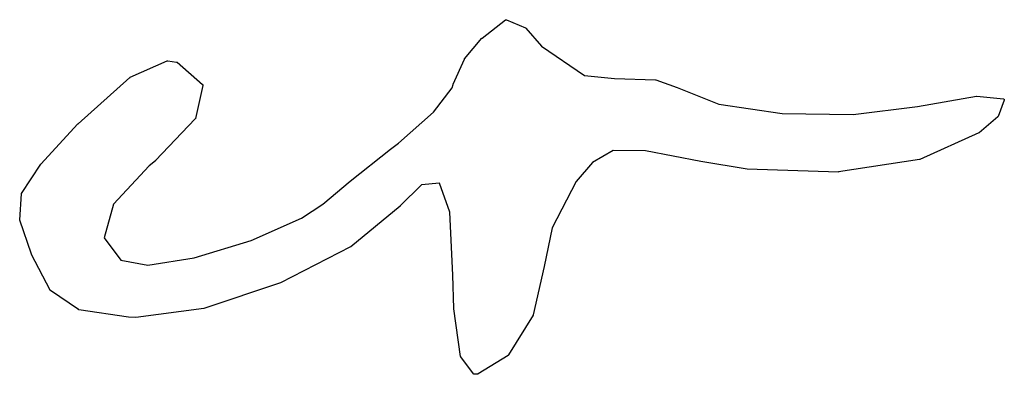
# Model space of a CAD drawing. Extents: x 3.09 to 8.99, y -6.18 to -2.41.
# Tile 34 of 119: x 7.7788 to 7.9629, y -6.0719 to -6.0056. Entities that reach past the tile are written whole.
import ezdxf

# ---------------------------------------------------------------- set-up
doc = ezdxf.new("R2010")
doc.units = 0
doc.header["$MEASUREMENT"] = 0
doc.layers.add('BLACK', color=7, linetype='CONTINUOUS')

msp = doc.modelspace()

# ---------------------------------------------------------------- linework, layer by layer
at = {"layer": 'BLACK', "linetype": 'CONTINUOUS'}
for p, q in [((7.86524, -6.009), (7.86961, -6.00562)), ((7.86961, -6.00562), (7.86961, -6.00562)), ((7.86961, -6.00562), (7.86962, -6.00562)), ((7.86962, -6.00562), (7.86962, -6.00561)), ((7.86962, -6.00561), (7.86963, -6.00561)), ((7.86963, -6.00561), (7.86964, -6.0056)), ((7.86964, -6.0056), (7.86965, -6.0056)), ((7.86965, -6.0056), (7.86966, -6.00559)), ((7.86966, -6.00559), (7.86967, -6.00559)), ((7.86967, -6.00559), (7.86968, -6.00559)), ((7.86968, -6.00559), (7.86969, -6.00559)), ((7.86969, -6.00559), (7.86969, -6.00558)), ((7.86969, -6.00558), (7.86971, -6.00558)), ((7.86971, -6.00558), (7.86972, -6.00558)), ((7.86972, -6.00558), (7.86972, -6.00558)), ((7.86972, -6.00558), (7.86973, -6.00558)), ((7.86973, -6.00558), (7.86974, -6.00558)), ((7.86974, -6.00558), (7.86976, -6.00558)), ((7.86976, -6.00558), (7.86976, -6.00558)), ((7.86976, -6.00558), (7.86977, -6.00558)), ((7.86977, -6.00558), (7.86978, -6.00559)), ((7.86978, -6.00559), (7.86979, -6.00559)), ((7.86979, -6.00559), (7.8698, -6.00559)), ((7.8698, -6.00559), (7.86981, -6.0056)), ((7.86981, -6.0056), (7.87338, -6.00712)), ((7.87338, -6.00712), (7.87338, -6.00712)), ((7.87338, -6.00712), (7.87338, -6.00713)), ((7.87338, -6.00713), (7.87339, -6.00713)), ((7.87339, -6.00713), (7.8734, -6.00714)), ((7.8734, -6.00714), (7.87341, -6.00714)), ((7.87341, -6.00714), (7.87342, -6.00715)), ((7.87342, -6.00715), (7.87342, -6.00715)), ((7.87342, -6.00715), (7.87343, -6.00716)), ((7.87343, -6.00716), (7.87344, -6.00717)), ((7.87344, -6.00717), (7.87345, -6.00717)), ((7.87345, -6.00717), (7.87345, -6.00718)), ((7.87345, -6.00718), (7.87633, -6.01055)), ((7.86198, -6.01291), (7.86521, -6.00903)), ((7.86521, -6.00903), (7.86521, -6.00903)), ((7.86521, -6.00903), (7.86522, -6.00903)), ((7.86522, -6.00903), (7.86523, -6.00902)), ((7.86522, -6.00903), (7.86522, -6.00903)), ((7.86523, -6.00902), (7.86524, -6.009)), ((7.86524, -6.009), (7.86524, -6.009)), ((7.86524, -6.009), (7.86524, -6.009)), ((7.87633, -6.01055), (7.88438, -6.01603)), ((7.79942, -6.01634), (7.80637, -6.01327)), ((7.80637, -6.01327), (7.80638, -6.01326)), ((7.80637, -6.01327), (7.80637, -6.01327)), ((7.80638, -6.01326), (7.8064, -6.01326)), ((7.8064, -6.01326), (7.80642, -6.01325)), ((7.8064, -6.01326), (7.8064, -6.01326)), ((7.8064, -6.01326), (7.8064, -6.01326)), ((7.80642, -6.01325), (7.80644, -6.01325)), ((7.80644, -6.01325), (7.80644, -6.01325)), ((7.80644, -6.01325), (7.80644, -6.01325)), ((7.80644, -6.01325), (7.80646, -6.01325)), ((7.80646, -6.01325), (7.80647, -6.01325)), ((7.80647, -6.01325), (7.8081, -6.0135)), ((7.8081, -6.0135), (7.8081, -6.0135)), ((7.8081, -6.0135), (7.80812, -6.0135)), ((7.80812, -6.0135), (7.80813, -6.01351)), ((7.80813, -6.01351), (7.80813, -6.01351)), ((7.80813, -6.01351), (7.80814, -6.01351)), ((7.80814, -6.01351), (7.80815, -6.01352)), ((7.80815, -6.01352), (7.80817, -6.01352)), ((7.80817, -6.01352), (7.80817, -6.01352)), ((7.80817, -6.01352), (7.80817, -6.01353)), ((7.80817, -6.01353), (7.80819, -6.01354)), ((7.80819, -6.01354), (7.8082, -6.01354)), ((7.8082, -6.01354), (7.81297, -6.01768)), ((7.85982, -6.01764), (7.86195, -6.01296)), ((7.86195, -6.01296), (7.86196, -6.01295)), ((7.86195, -6.01296), (7.86195, -6.01296)), ((7.86196, -6.01295), (7.86197, -6.01293)), ((7.86196, -6.01295), (7.86196, -6.01295)), ((7.86197, -6.01293), (7.86197, -6.01292)), ((7.86197, -6.01292), (7.86198, -6.01292)), ((7.86198, -6.01292), (7.86198, -6.01291)), ((7.78968, -6.02505), (7.79937, -6.01638)), ((7.79937, -6.01638), (7.79937, -6.01637)), ((7.79937, -6.01637), (7.79938, -6.01637)), ((7.79938, -6.01637), (7.79939, -6.01636)), ((7.79939, -6.01636), (7.7994, -6.01636)), ((7.7994, -6.01636), (7.7994, -6.01635)), ((7.7994, -6.01635), (7.79941, -6.01635)), ((7.79941, -6.01635), (7.79942, -6.01634)), ((7.88438, -6.01603), (7.89001, -6.01656)), ((7.81303, -6.01787), (7.81165, -6.02402)), ((7.81297, -6.01768), (7.81297, -6.01768)), ((7.81297, -6.01768), (7.81297, -6.01769)), ((7.81297, -6.01769), (7.81298, -6.01769)), ((7.81298, -6.01769), (7.81299, -6.0177)), ((7.81299, -6.0177), (7.81299, -6.01771)), ((7.81299, -6.01771), (7.813, -6.01772)), ((7.813, -6.01772), (7.813, -6.01773)), ((7.813, -6.01773), (7.81301, -6.01773)), ((7.81301, -6.01773), (7.81301, -6.01774)), ((7.81301, -6.01774), (7.81302, -6.01775)), ((7.81302, -6.01775), (7.81302, -6.01776)), ((7.81302, -6.01776), (7.81302, -6.01777)), ((7.81302, -6.01777), (7.81303, -6.01778)), ((7.81303, -6.01778), (7.81303, -6.01779)), ((7.81303, -6.01779), (7.81303, -6.0178)), ((7.81303, -6.0178), (7.81303, -6.01781)), ((7.81303, -6.01781), (7.81303, -6.01782)), ((7.81303, -6.01782), (7.81303, -6.01783)), ((7.81303, -6.01783), (7.81303, -6.01783)), ((7.81303, -6.01783), (7.81303, -6.01785)), ((7.81303, -6.01785), (7.81303, -6.01786)), ((7.81303, -6.01786), (7.81303, -6.01786)), ((7.81303, -6.01786), (7.81303, -6.01787)), ((7.85618, -6.02284), (7.85965, -6.01834)), ((7.85965, -6.01834), (7.85981, -6.01767)), ((7.85981, -6.01767), (7.85982, -6.01765)), ((7.85981, -6.01767), (7.85981, -6.01767)), ((7.85982, -6.01765), (7.85982, -6.01764)), ((7.89001, -6.01656), (7.89768, -6.01683)), ((7.89768, -6.01683), (7.89769, -6.01683)), ((7.89769, -6.01683), (7.8977, -6.01683)), ((7.8977, -6.01683), (7.8977, -6.01683)), ((7.8977, -6.01683), (7.89771, -6.01683)), ((7.89771, -6.01683), (7.89772, -6.01683)), ((7.89772, -6.01683), (7.89773, -6.01683)), ((7.89773, -6.01683), (7.89774, -6.01684)), ((7.89774, -6.01684), (7.90173, -6.01823)), ((7.90173, -6.01823), (7.90173, -6.01823)), ((7.90173, -6.01823), (7.90174, -6.01823)), ((7.90174, -6.01823), (7.90174, -6.01823)), ((7.90174, -6.01823), (7.90954, -6.02134)), ((7.94668, -6.02183), (7.95775, -6.01988)), ((7.95775, -6.01988), (7.95775, -6.01988)), ((7.95775, -6.01988), (7.95776, -6.01988)), ((7.95776, -6.01988), (7.95777, -6.01987)), ((7.95777, -6.01987), (7.95778, -6.01987)), ((7.95778, -6.01987), (7.95779, -6.01987)), ((7.95779, -6.01987), (7.9578, -6.01987)), ((7.9578, -6.01987), (7.9578, -6.01987)), ((7.9578, -6.01987), (7.96274, -6.02039)), ((7.90954, -6.02134), (7.92135, -6.02311)), ((7.93464, -6.02333), (7.94668, -6.02183)), ((7.96291, -6.02065), (7.96177, -6.02366)), ((7.96274, -6.02039), (7.96274, -6.02039)), ((7.96274, -6.02039), (7.96275, -6.02039)), ((7.96275, -6.02039), (7.96276, -6.02039)), ((7.96276, -6.02039), (7.96277, -6.02039)), ((7.96277, -6.02039), (7.96278, -6.02039)), ((7.96278, -6.02039), (7.96279, -6.0204)), ((7.96279, -6.0204), (7.96279, -6.0204)), ((7.96279, -6.0204), (7.9628, -6.0204)), ((7.9628, -6.0204), (7.96282, -6.02041)), ((7.96282, -6.02041), (7.96282, -6.02041)), ((7.96282, -6.02041), (7.96283, -6.02041)), ((7.96283, -6.02041), (7.96284, -6.02042)), ((7.96284, -6.02042), (7.96285, -6.02043)), ((7.96285, -6.02043), (7.96285, -6.02043)), ((7.96285, -6.02043), (7.96286, -6.02044)), ((7.96286, -6.02044), (7.96287, -6.02045)), ((7.96287, -6.02045), (7.96288, -6.02046)), ((7.96288, -6.02046), (7.96288, -6.02046)), ((7.96288, -6.02046), (7.96288, -6.02047)), ((7.96288, -6.02047), (7.96289, -6.02048)), ((7.96289, -6.02048), (7.9629, -6.02049)), ((7.9629, -6.02049), (7.9629, -6.0205)), ((7.9629, -6.0205), (7.9629, -6.0205)), ((7.9629, -6.0205), (7.96291, -6.02051)), ((7.96291, -6.02051), (7.96291, -6.02053)), ((7.96291, -6.02053), (7.96291, -6.02053)), ((7.96291, -6.02053), (7.96291, -6.02054)), ((7.96291, -6.02054), (7.96292, -6.02055)), ((7.96292, -6.02061), (7.96291, -6.02063)), ((7.96291, -6.02063), (7.96291, -6.02064)), ((7.96291, -6.02064), (7.96291, -6.02065)), ((7.96291, -6.02065), (7.96291, -6.02065)), ((7.96292, -6.02055), (7.96292, -6.02056)), ((7.96292, -6.02056), (7.96292, -6.02057)), ((7.96292, -6.02057), (7.96292, -6.02058)), ((7.96292, -6.02058), (7.96292, -6.02059)), ((7.96292, -6.02059), (7.96292, -6.0206)), ((7.96292, -6.0206), (7.96292, -6.02061)), ((7.96292, -6.02061), (7.96292, -6.02061)), ((7.84959, -6.02864), (7.85618, -6.02284)), ((7.92135, -6.02311), (7.93464, -6.02333)), ((7.96172, -6.02374), (7.95822, -6.0267)), ((7.96173, -6.02372), (7.96172, -6.02373)), ((7.96172, -6.02373), (7.96172, -6.02374)), ((7.96174, -6.02371), (7.96173, -6.02372)), ((7.96175, -6.0237), (7.96174, -6.02371)), ((7.96174, -6.02371), (7.96174, -6.02371)), ((7.96176, -6.02368), (7.96175, -6.02369)), ((7.96175, -6.02369), (7.96175, -6.0237)), ((7.96177, -6.02367), (7.96176, -6.02368)), ((7.96176, -6.02368), (7.96176, -6.02368)), ((7.96177, -6.02366), (7.96177, -6.02366)), ((7.96177, -6.02366), (7.96177, -6.02367)), ((7.78272, -6.03257), (7.78966, -6.02507)), ((7.78966, -6.02507), (7.78967, -6.02506)), ((7.78966, -6.02507), (7.78966, -6.02507)), ((7.78967, -6.02506), (7.78968, -6.02505)), ((7.8116, -6.02411), (7.80416, -6.03192)), ((7.81161, -6.0241), (7.8116, -6.02411)), ((7.81162, -6.02409), (7.81161, -6.0241)), ((7.81163, -6.02407), (7.81162, -6.02408)), ((7.81162, -6.02408), (7.81162, -6.02408)), ((7.81162, -6.02408), (7.81162, -6.02409)), ((7.81164, -6.02405), (7.81163, -6.02407)), ((7.81165, -6.02402), (7.81164, -6.02403)), ((7.81164, -6.02403), (7.81164, -6.02404)), ((7.81164, -6.02404), (7.81164, -6.02405)), ((7.81164, -6.02405), (7.81164, -6.02405)), ((7.81165, -6.02402), (7.81165, -6.02402)), ((7.95817, -6.02673), (7.94711, -6.0317)), ((7.95818, -6.02672), (7.95817, -6.02673)), ((7.95819, -6.02671), (7.95818, -6.02672)), ((7.95818, -6.02672), (7.95818, -6.02672)), ((7.9582, -6.02671), (7.95819, -6.02671)), ((7.95821, -6.0267), (7.9582, -6.02671)), ((7.95822, -6.0267), (7.95821, -6.0267)), ((7.95822, -6.0267), (7.95822, -6.0267)), ((7.84814, -6.02975), (7.84959, -6.02864)), ((7.84054, -6.03576), (7.84814, -6.02975)), ((7.84814, -6.02975), (7.84814, -6.02975)), ((7.84814, -6.02975), (7.84814, -6.02975)), ((7.88979, -6.03005), (7.88588, -6.03226)), ((7.89582, -6.03009), (7.88979, -6.03005)), ((7.90618, -6.03208), (7.89582, -6.03009)), ((7.77912, -6.03805), (7.7827, -6.03259)), ((7.7827, -6.03259), (7.78271, -6.03258)), ((7.7827, -6.03259), (7.7827, -6.03259)), ((7.78271, -6.03258), (7.78272, -6.03257)), ((7.80297, -6.03288), (7.7963, -6.04007)), ((7.80414, -6.03194), (7.80297, -6.03288)), ((7.80415, -6.03193), (7.80414, -6.03194)), ((7.80416, -6.03192), (7.80415, -6.03193)), ((7.80416, -6.03192), (7.80416, -6.03192)), ((7.88588, -6.03226), (7.88284, -6.03582)), ((7.90619, -6.03208), (7.90618, -6.03208)), ((7.90618, -6.03208), (7.90618, -6.03208)), ((7.90618, -6.03208), (7.90618, -6.03208)), ((7.91481, -6.0335), (7.90619, -6.03208)), ((7.94706, -6.03172), (7.93193, -6.03404)), ((7.94707, -6.03171), (7.94706, -6.03171)), ((7.94706, -6.03171), (7.94706, -6.03172)), ((7.94708, -6.03171), (7.94707, -6.03171)), ((7.9471, -6.03171), (7.94708, -6.03171)), ((7.94711, -6.0317), (7.9471, -6.0317)), ((7.9471, -6.0317), (7.9471, -6.03171)), ((7.94711, -6.0317), (7.94711, -6.0317)), ((7.91482, -6.0335), (7.91481, -6.0335)), ((7.91483, -6.0335), (7.91482, -6.0335)), ((7.91484, -6.0335), (7.91483, -6.0335)), ((7.93189, -6.03405), (7.91484, -6.0335)), ((7.93191, -6.03404), (7.93189, -6.03405)), ((7.93193, -6.03404), (7.93191, -6.03404)), ((7.93193, -6.03404), (7.93193, -6.03404)), ((7.83543, -6.04007), (7.84054, -6.03577)), ((7.84054, -6.03577), (7.84054, -6.03576)), ((7.84054, -6.03577), (7.84054, -6.03577)), ((7.84054, -6.03577), (7.84054, -6.03577)), ((7.8539, -6.03645), (7.84992, -6.0404)), ((7.85729, -6.03615), (7.8539, -6.03645)), ((7.85921, -6.04156), (7.85729, -6.03615)), ((7.88284, -6.03582), (7.87836, -6.04446)), ((7.77876, -6.043), (7.77908, -6.03815)), ((7.77908, -6.03815), (7.77909, -6.03814)), ((7.77908, -6.03815), (7.77908, -6.03815)), ((7.77909, -6.0381), (7.7791, -6.03809)), ((7.77909, -6.03811), (7.77909, -6.0381)), ((7.77909, -6.03812), (7.77909, -6.03811)), ((7.77909, -6.03814), (7.77909, -6.03812)), ((7.77909, -6.03812), (7.77909, -6.03812)), ((7.7791, -6.03807), (7.77911, -6.03806)), ((7.7791, -6.03808), (7.7791, -6.03807)), ((7.7791, -6.03809), (7.7791, -6.03808)), ((7.77911, -6.03806), (7.77912, -6.03805)), ((7.7963, -6.04007), (7.79458, -6.04636)), ((7.83146, -6.0427), (7.83543, -6.04007)), ((7.84991, -6.04041), (7.8407, -6.04801)), ((7.84992, -6.0404), (7.84991, -6.04041)), ((7.84991, -6.04041), (7.84991, -6.04041)), ((7.84992, -6.0404), (7.84992, -6.0404)), ((7.8598, -6.05334), (7.85921, -6.04156)), ((7.77876, -6.04302), (7.77876, -6.043)), ((7.77876, -6.04304), (7.77876, -6.04302)), ((7.77876, -6.04305), (7.77876, -6.04304)), ((7.77876, -6.04304), (7.77876, -6.04304)), ((7.77876, -6.04304), (7.77876, -6.04304)), ((7.77877, -6.04307), (7.77876, -6.04305)), ((7.77877, -6.04308), (7.77877, -6.04307)), ((7.78094, -6.04943), (7.77877, -6.04308)), ((7.82205, -6.04683), (7.83146, -6.0427)), ((7.87836, -6.04446), (7.87683, -6.05171)), ((7.79458, -6.04636), (7.79769, -6.0505)), ((7.8114, -6.05012), (7.82205, -6.04683)), ((7.78095, -6.04944), (7.78094, -6.04943)), ((7.78095, -6.04945), (7.78095, -6.04944)), ((7.78095, -6.04946), (7.78095, -6.04945)), ((7.78444, -6.05612), (7.78095, -6.04946)), ((7.84066, -6.04803), (7.82754, -6.05478)), ((7.84068, -6.04802), (7.84066, -6.04803)), ((7.84066, -6.04803), (7.84066, -6.04803)), ((7.84066, -6.04803), (7.84066, -6.04803)), ((7.8407, -6.04801), (7.84068, -6.04802)), ((7.8407, -6.04801), (7.8407, -6.04801)), ((7.8407, -6.04801), (7.8407, -6.04801)), ((7.8407, -6.04801), (7.8407, -6.04801)), ((7.79769, -6.0505), (7.80273, -6.05147)), ((7.80273, -6.05147), (7.8114, -6.05012)), ((7.87683, -6.05171), (7.87482, -6.06074)), ((7.87683, -6.05171), (7.87683, -6.05171)), ((7.87683, -6.05171), (7.87683, -6.05171)), ((7.82751, -6.05479), (7.81323, -6.05958)), ((7.82753, -6.05479), (7.82751, -6.05479)), ((7.82754, -6.05478), (7.82753, -6.05479)), ((7.82754, -6.05478), (7.82754, -6.05478)), ((7.85997, -6.05959), (7.8598, -6.05334)), ((7.78445, -6.05612), (7.78444, -6.05612)), ((7.78445, -6.05613), (7.78445, -6.05612)), ((7.78446, -6.05614), (7.78445, -6.05613)), ((7.78446, -6.05615), (7.78446, -6.05614)), ((7.78447, -6.05616), (7.78446, -6.05615)), ((7.78448, -6.05617), (7.78447, -6.05616)), ((7.78447, -6.05616), (7.78447, -6.05616)), ((7.78449, -6.05618), (7.78448, -6.05617)), ((7.7845, -6.05618), (7.78449, -6.05618)), ((7.7845, -6.05619), (7.7845, -6.05618)), ((7.78451, -6.05619), (7.7845, -6.05619)), ((7.78974, -6.05976), (7.78451, -6.05619)), ((7.78975, -6.05976), (7.78974, -6.05976)), ((7.78977, -6.05977), (7.78975, -6.05976)), ((7.78975, -6.05976), (7.78975, -6.05976)), ((7.78978, -6.05978), (7.78977, -6.05977)), ((7.78979, -6.05978), (7.78978, -6.05978)), ((7.78978, -6.05978), (7.78978, -6.05978)), ((7.7898, -6.05978), (7.78979, -6.05978)), ((7.78982, -6.05979), (7.7898, -6.05978)), ((7.78983, -6.05979), (7.78982, -6.05979)), ((7.78982, -6.05979), (7.78982, -6.05979)), ((7.78982, -6.05979), (7.78982, -6.05979)), ((7.79912, -6.06121), (7.78983, -6.05979)), ((7.81319, -6.05958), (7.8005, -6.06127)), ((7.81321, -6.05958), (7.81319, -6.05958)), ((7.81323, -6.05958), (7.81321, -6.05958)), ((7.81323, -6.05958), (7.81323, -6.05958)), ((7.85997, -6.0596), (7.85997, -6.05959)), ((7.85997, -6.05961), (7.85997, -6.0596)), ((7.86123, -6.06853), (7.85997, -6.05961)), ((7.85997, -6.05961), (7.85997, -6.05961)), ((7.79913, -6.06121), (7.79912, -6.06121)), ((7.79914, -6.06121), (7.79913, -6.06121)), ((7.80047, -6.06127), (7.79914, -6.06121)), ((7.79914, -6.06121), (7.79914, -6.06121)), ((7.80048, -6.06127), (7.80047, -6.06127)), ((7.8005, -6.06127), (7.80048, -6.06127)), ((7.8005, -6.06127), (7.8005, -6.06127)), ((7.8748, -6.0608), (7.8702, -6.06825)), ((7.87481, -6.06078), (7.8748, -6.06079)), ((7.8748, -6.06079), (7.8748, -6.0608)), ((7.87482, -6.06076), (7.87481, -6.06077)), ((7.87481, -6.06077), (7.87481, -6.06078)), ((7.87482, -6.06074), (7.87482, -6.06074)), ((7.87482, -6.06074), (7.87482, -6.06075)), ((7.87482, -6.06075), (7.87482, -6.06076)), ((7.86123, -6.06854), (7.86123, -6.06853)), ((7.86124, -6.06855), (7.86123, -6.06854)), ((7.86124, -6.06856), (7.86124, -6.06855)), ((7.86124, -6.06857), (7.86124, -6.06856)), ((7.86125, -6.06858), (7.86124, -6.06857)), ((7.86125, -6.06859), (7.86125, -6.06858)), ((7.86125, -6.0686), (7.86125, -6.06859)), ((7.86126, -6.06861), (7.86125, -6.0686)), ((7.86127, -6.06862), (7.86126, -6.06861)), ((7.86126, -6.06861), (7.86126, -6.06861)), ((7.86364, -6.07178), (7.86127, -6.06862)), ((7.86127, -6.06862), (7.86127, -6.06862)), ((7.87014, -6.06832), (7.8645, -6.0718)), ((7.87015, -6.06831), (7.87014, -6.06832)), ((7.87016, -6.0683), (7.87015, -6.06831)), ((7.87015, -6.06831), (7.87015, -6.06831)), ((7.87017, -6.06829), (7.87016, -6.0683)), ((7.87018, -6.06829), (7.87017, -6.06829)), ((7.87019, -6.06828), (7.87018, -6.06829)), ((7.87018, -6.06829), (7.87018, -6.06829)), ((7.8702, -6.06827), (7.87019, -6.06828)), ((7.8702, -6.06825), (7.8702, -6.06826)), ((7.8702, -6.06826), (7.8702, -6.06826)), ((7.8702, -6.06826), (7.8702, -6.06827)), ((7.86365, -6.0718), (7.86364, -6.07178)), ((7.86367, -6.07181), (7.86365, -6.0718)), ((7.86369, -6.07183), (7.86367, -6.07181)), ((7.86367, -6.07181), (7.86367, -6.07181)), ((7.8637, -6.07184), (7.86369, -6.07183)), ((7.86371, -6.07184), (7.8637, -6.07184)), ((7.8637, -6.07184), (7.8637, -6.07184)), ((7.8637, -6.07184), (7.8637, -6.07184)), ((7.86373, -6.07185), (7.86371, -6.07184)), ((7.86374, -6.07185), (7.86373, -6.07185)), ((7.86373, -6.07185), (7.86373, -6.07185)), ((7.86373, -6.07185), (7.86373, -6.07185)), ((7.86377, -6.07186), (7.86374, -6.07185)), ((7.86378, -6.07186), (7.86377, -6.07186)), ((7.86377, -6.07186), (7.86377, -6.07186)), ((7.86377, -6.07186), (7.86377, -6.07186)), ((7.86381, -6.07186), (7.86378, -6.07186)), ((7.86441, -6.07183), (7.86381, -6.07186)), ((7.86381, -6.07186), (7.86381, -6.07186)), ((7.86442, -6.07182), (7.86441, -6.07183)), ((7.86443, -6.07182), (7.86442, -6.07182)), ((7.86444, -6.07182), (7.86443, -6.07182)), ((7.86445, -6.07182), (7.86444, -6.07182)), ((7.86446, -6.07182), (7.86445, -6.07182)), ((7.86445, -6.07182), (7.86445, -6.07182)), ((7.86447, -6.07181), (7.86446, -6.07182)), ((7.86448, -6.07181), (7.86447, -6.07181)), ((7.86449, -6.0718), (7.86448, -6.07181)), ((7.8645, -6.0718), (7.86449, -6.0718)), ((7.8645, -6.0718), (7.8645, -6.0718))]:
    msp.add_line(p, q, dxfattribs=at)

doc.saveas('drawing.dxf')
